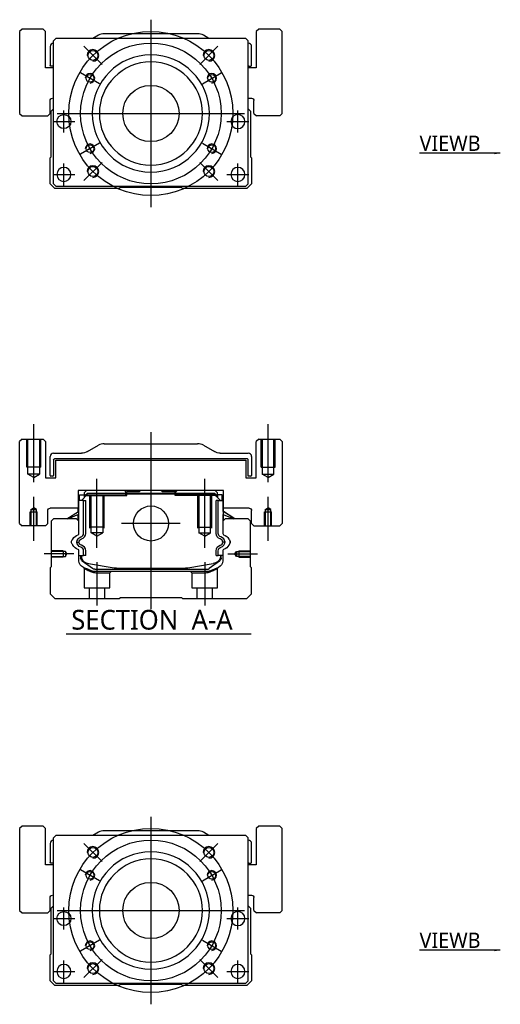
# Model space of a CAD drawing. Header units: millimetres. Extents: x -2774 to 3135, y -1571 to 860.
# Tile 1 of 15: x -2774 to -2569, y -1566 to -1146. Entities that reach past the tile are written whole.
import ezdxf
from ezdxf.lldxf.tags import DXFTag

# ---------------------------------------------------------------- set-up
doc = ezdxf.new("R2010")
doc.units = ezdxf.units.MM
doc.layers.get('0').update_dxf_attribs({"linetype": 'CONTINUOUS'})
doc.styles.add('CHN', font='msjhbd.ttf')
doc.styles.add('DIM-7', font='SIMPLEX.shx', dxfattribs={"width": 0.7, "bigfont": 'chineset.shx'})
tags = doc.linetypes.add('DASHED', pattern=[25.72, 12.86, -12.86]).pattern_tags.tags
tags[6:7] = [DXFTag(74, 4), DXFTag(75, 0), DXFTag(340, '0'), DXFTag(46, 0.0), DXFTag(50, 0.0), DXFTag(44, 0.0), DXFTag(45, 0.0)]
tags[4:5] = [DXFTag(74, 4), DXFTag(75, 0), DXFTag(340, '0'), DXFTag(46, 0.0), DXFTag(50, 0.0), DXFTag(44, 0.0), DXFTag(45, 0.0)]
doc.dimstyles.new('CNS', dxfattribs={"dimtxt": 3.5, "dimasz": 2.5, "dimexe": 1, "dimexo": 1, "dimgap": 1, "dimtad": 1, "dimdsep": 46, "dimtxsty": 'DIM-7', "dimcen": 0.09, "dimclrd": 4, "dimclre": 4, "dimclrt": 1, "dimadec": 0, "dimazin": 0, "dimtfac": 1, "dimtmove": 0, "dimatfit": 3, "dimfxl": 0, "dimtvp": 0.971429, "dimtolj": 1, "dimarcsym": 0})

msp = doc.modelspace()

# ---------------------------------------------------------------- linework, layer by layer
at = {"color": 0, "ltscale": 0.3}
for p, q in [((-2717.64, -1146.02), (-2717.64, -1226.02)), ((-2757.64, -1186.02), (-2677.64, -1186.02)), ((-2717.64, -1485.88), (-2717.64, -1565.88)), ((-2757.64, -1525.88), (-2677.64, -1525.88))]:
    msp.add_line(p, q, dxfattribs=at)
at = {"color": 0, "linetype": 'Continuous'}
for p, q in [((-2772.64, -1150.02), (-2773.64, -1151.02)), ((-2772.64, -1150.02), (-2773.64, -1151.02)), ((-2763.64, -1150.02), (-2772.64, -1150.02)), ((-2762.64, -1151.02), (-2763.64, -1150.02)), ((-2671.64, -1150.02), (-2672.64, -1151.02)), ((-2671.64, -1150.02), (-2672.64, -1151.02)), ((-2662.64, -1150.02), (-2671.64, -1150.02)), ((-2661.64, -1151.02), (-2662.64, -1150.02)), ((-2773.64, -1151.02), (-2773.64, -1186.02)), ((-2773.64, -1151.02), (-2773.64, -1186.02)), ((-2762.64, -1166.52), (-2762.64, -1151.02)), ((-2758.14, -1154.02), (-2759.14, -1155.02)), ((-2689.64, -1154.02), (-2758.14, -1154.02)), ((-2740.04, -1152.68), (-2742.39, -1154.02)), ((-2697.71, -1152.02), (-2737.56, -1152.02)), ((-2692.89, -1154.02), (-2695.23, -1152.68)), ((-2677.14, -1154.02), (-2689.64, -1154.02)), ((-2676.14, -1155.02), (-2677.14, -1154.02)), ((-2672.64, -1151.02), (-2672.64, -1166.52)), ((-2672.64, -1151.02), (-2672.64, -1166.52)), ((-2661.64, -1186.02), (-2661.64, -1151.02)), ((-2760.64, -1157.52), (-2760.64, -1165.49)), ((-2759.14, -1216.02), (-2759.14, -1155.02)), ((-2676.14, -1216.02), (-2676.14, -1155.02)), ((-2674.64, -1165.49), (-2674.64, -1157.52)), ((-2759.14, -1166.52), (-2762.64, -1166.52)), ((-2759.14, -1165.79), (-2760.34, -1165.79)), ((-2672.64, -1166.52), (-2676.14, -1166.52)), ((-2675.84, -1165.79), (-2674.94, -1165.79)), ((-2676.14, -1179.52), (-2674.64, -1179.52)), ((-2760.64, -1186.02), (-2760.64, -1180.52)), ((-2673.64, -1186.02), (-2673.64, -1180.52)), ((-2773.64, -1186.02), (-2772.64, -1187.02)), ((-2773.64, -1186.02), (-2772.64, -1187.02)), ((-2772.64, -1187.02), (-2761.64, -1187.02)), ((-2761.64, -1187.02), (-2760.64, -1186.02)), ((-2760.14, -1185.02), (-2759.14, -1184.02)), ((-2760.14, -1204.47), (-2760.14, -1185.02)), ((-2676.14, -1184.02), (-2675.14, -1185.02)), ((-2675.14, -1185.02), (-2675.14, -1204.47)), ((-2673.64, -1186.02), (-2672.63, -1187.02)), ((-2662.64, -1187.02), (-2672.63, -1187.02)), ((-2662.64, -1187.02), (-2661.64, -1186.02)), ((-2760.64, -1204.97), (-2760.14, -1204.47)), ((-2760.64, -1216.02), (-2760.64, -1204.97)), ((-2675.14, -1204.47), (-2674.64, -1204.97)), ((-2674.64, -1204.97), (-2674.64, -1216.02)), ((-2758.64, -1218.02), (-2760.64, -1216.02)), ((-2759.14, -1216.02), (-2758.14, -1217.02)), ((-2758.14, -1217.02), (-2677.14, -1217.02)), ((-2730.64, -1217.52), (-2731.14, -1218.02)), ((-2704.64, -1217.52), (-2730.64, -1217.52)), ((-2704.14, -1218.02), (-2704.64, -1217.52)), ((-2677.14, -1217.02), (-2676.14, -1216.02)), ((-2674.64, -1216.02), (-2676.64, -1218.02)), ((-2731.14, -1218.02), (-2758.64, -1218.02)), ((-2676.64, -1218.02), (-2704.14, -1218.02)), ((-2772.64, -1324.85), (-2773.64, -1325.85)), ((-2772.64, -1324.85), (-2773.64, -1325.85)), ((-2773.64, -1360.85), (-2773.64, -1325.85)), ((-2773.64, -1360.85), (-2773.64, -1325.85)), ((-2772.64, -1324.85), (-2763.64, -1324.85)), ((-2762.64, -1325.85), (-2763.64, -1324.85)), ((-2762.64, -1325.85), (-2762.64, -1341.35)), ((-2671.64, -1324.85), (-2672.64, -1325.85)), ((-2671.64, -1324.85), (-2672.64, -1325.85)), ((-2672.64, -1341.35), (-2672.64, -1325.85)), ((-2672.64, -1341.35), (-2672.64, -1325.85)), ((-2671.64, -1324.85), (-2662.64, -1324.85)), ((-2661.64, -1325.85), (-2662.64, -1324.85)), ((-2661.64, -1325.85), (-2661.64, -1360.85)), ((-2759.14, -1330.85), (-2747.21, -1330.85)), ((-2744.73, -1330.19), (-2740.04, -1327.5)), ((-2737.56, -1326.85), (-2697.71, -1326.85)), ((-2695.23, -1327.5), (-2690.54, -1330.19)), ((-2688.06, -1330.85), (-2676.14, -1330.85)), ((-2760.64, -1340.32), (-2760.64, -1332.35)), ((-2759.14, -1333.65), (-2759.14, -1340.32)), ((-2676.44, -1333.35), (-2758.84, -1333.35)), ((-2758.14, -1333.85), (-2677.14, -1333.85)), ((-2758.14, -1341.35), (-2758.14, -1333.85)), ((-2758.14, -1341.35), (-2758.14, -1333.85)), ((-2677.14, -1333.85), (-2677.14, -1341.35)), ((-2676.14, -1340.62), (-2676.14, -1333.65)), ((-2674.64, -1332.35), (-2674.64, -1340.32)), ((-2762.64, -1341.35), (-2758.14, -1341.35)), ((-2759.44, -1340.62), (-2760.34, -1340.62)), ((-2677.14, -1341.35), (-2672.64, -1341.35)), ((-2674.94, -1340.62), (-2676.14, -1340.62)), ((-2748.62, -1346.85), (-2748.61, -1354.35)), ((-2686.65, -1346.85), (-2748.62, -1346.85)), ((-2745.12, -1346.85), (-2746.12, -1347.85)), ((-2728.84, -1346.85), (-2728.29, -1347.4)), ((-2728.29, -1347.4), (-2727.94, -1347.4)), ((-2722.64, -1347.4), (-2727.94, -1347.4)), ((-2727.94, -1347.9), (-2727.94, -1347.4)), ((-2722.64, -1347.4), (-2722.09, -1346.85)), ((-2713.19, -1346.85), (-2722.09, -1346.85)), ((-2712.64, -1347.4), (-2713.19, -1346.85)), ((-2707.34, -1347.4), (-2712.64, -1347.4)), ((-2707.34, -1347.9), (-2707.34, -1347.4)), ((-2707.34, -1347.4), (-2706.99, -1347.4)), ((-2706.99, -1347.4), (-2706.44, -1346.85)), ((-2706.99, -1347.4), (-2706.44, -1346.85)), ((-2689.15, -1347.85), (-2690.15, -1346.85)), ((-2686.66, -1354.35), (-2686.65, -1346.85)), ((-2686.66, -1351.1), (-2686.65, -1346.85)), ((-2748.52, -1351.1), (-2748.61, -1351.1)), ((-2748.52, -1355.74), (-2748.52, -1351.1)), ((-2748.47, -1351.1), (-2748.52, -1351.1)), ((-2746.37, -1351.1), (-2748.47, -1351.1)), ((-2748.47, -1351.1), (-2748.47, -1358.35)), ((-2748.12, -1348.7), (-2746.12, -1348.7)), ((-2748.12, -1351.1), (-2748.12, -1348.7)), ((-2747.32, -1351.1), (-2744.62, -1348.4)), ((-2746.37, -1365.05), (-2746.37, -1351.1)), ((-2746.37, -1351.1), (-2745.47, -1351.1)), ((-2746.12, -1347.85), (-2746.12, -1348.7)), ((-2746.12, -1348.7), (-2746.12, -1349.9)), ((-2745.62, -1348.85), (-2746.12, -1348.85)), ((-2745.62, -1348.76), (-2744.75, -1347.9)), ((-2745.38, -1348.86), (-2745.62, -1348.76)), ((-2745.62, -1349.4), (-2745.62, -1348.76)), ((-2745.47, -1365.05), (-2745.47, -1351.1)), ((-2745.38, -1348.86), (-2744.66, -1348.13)), ((-2745.38, -1349.16), (-2745.38, -1348.86)), ((-2744.75, -1347.9), (-2690.52, -1347.9)), ((-2744.66, -1348.13), (-2744.75, -1347.9)), ((-2744.66, -1348.13), (-2690.61, -1348.13)), ((-2690.65, -1348.4), (-2744.62, -1348.4)), ((-2687.95, -1351.1), (-2690.65, -1348.4)), ((-2690.61, -1348.13), (-2690.52, -1347.9)), ((-2689.89, -1348.86), (-2690.61, -1348.13)), ((-2689.65, -1348.76), (-2690.52, -1347.9)), ((-2689.89, -1348.86), (-2689.65, -1348.76)), ((-2689.89, -1349.16), (-2689.89, -1348.86)), ((-2688.9, -1351.1), (-2689.8, -1351.1)), ((-2689.8, -1365.05), (-2689.8, -1351.1)), ((-2689.15, -1348.85), (-2689.66, -1348.85)), ((-2689.65, -1349.4), (-2689.65, -1348.76)), ((-2689.15, -1348.7), (-2689.15, -1347.85)), ((-2687.15, -1348.7), (-2689.15, -1348.7)), ((-2689.15, -1348.7), (-2689.15, -1349.9)), ((-2688.9, -1351.1), (-2686.8, -1351.1)), ((-2688.9, -1365.05), (-2688.9, -1351.1)), ((-2687.15, -1348.7), (-2687.15, -1348.7)), ((-2687.15, -1351.1), (-2687.15, -1348.7)), ((-2687.15, -1351.1), (-2687.15, -1348.7)), ((-2686.8, -1351.1), (-2686.75, -1351.1)), ((-2686.8, -1351.1), (-2686.8, -1358.35)), ((-2686.75, -1351.1), (-2686.66, -1351.1)), ((-2686.75, -1355.74), (-2686.75, -1351.1)), ((-2761.64, -1360.85), (-2761.64, -1355.35)), ((-2748.61, -1354.35), (-2760.64, -1354.35)), ((-2753.52, -1358.85), (-2748.47, -1355.71)), ((-2748.62, -1355.81), (-2748.62, -1354.35)), ((-2681.75, -1358.85), (-2686.8, -1355.71)), ((-2675.64, -1354.35), (-2686.66, -1354.35)), ((-2686.65, -1355.81), (-2686.65, -1354.35)), ((-2681.75, -1358.85), (-2686.65, -1355.81)), ((-2674.64, -1360.85), (-2674.64, -1355.35)), ((-2674.64, -1360.85), (-2674.64, -1355.35)), ((-2759.14, -1358.85), (-2760.14, -1359.85)), ((-2760.14, -1359.85), (-2760.14, -1379.3)), ((-2749.32, -1358.85), (-2759.14, -1358.85)), ((-2748.47, -1357.05), (-2752.97, -1358.85)), ((-2748.32, -1359.85), (-2749.32, -1358.85)), ((-2748.62, -1359.55), (-2748.62, -1357.11)), ((-2748.52, -1359.65), (-2748.52, -1357.07)), ((-2748.32, -1365.16), (-2748.32, -1359.85)), ((-2685.95, -1358.85), (-2686.95, -1359.85)), ((-2686.95, -1359.85), (-2686.95, -1365.16)), ((-2686.8, -1357.05), (-2682.3, -1358.85)), ((-2686.75, -1359.65), (-2686.75, -1357.07)), ((-2686.65, -1359.55), (-2686.65, -1357.11)), ((-2676.14, -1358.85), (-2685.95, -1358.85)), ((-2675.14, -1359.85), (-2676.14, -1358.85)), ((-2675.14, -1379.3), (-2675.14, -1359.85)), ((-2773.64, -1360.85), (-2772.64, -1361.85)), ((-2773.64, -1360.85), (-2772.64, -1361.85)), ((-2762.64, -1361.85), (-2772.64, -1361.85)), ((-2762.64, -1361.85), (-2761.64, -1360.85)), ((-2674.64, -1360.85), (-2673.64, -1361.85)), ((-2674.64, -1360.85), (-2673.64, -1361.85)), ((-2673.64, -1361.85), (-2662.64, -1361.85)), ((-2662.64, -1361.85), (-2661.64, -1360.85)), ((-2748.32, -1376.78), (-2748.32, -1372.39)), ((-2746.37, -1374.5), (-2746.37, -1372.5)), ((-2745.47, -1374.5), (-2745.47, -1372.5)), ((-2689.8, -1374.5), (-2689.8, -1372.5)), ((-2688.9, -1374.5), (-2688.9, -1372.5)), ((-2686.95, -1372.39), (-2686.95, -1376.78)), ((-2748.32, -1374.5), (-2746.37, -1374.5)), ((-2747.62, -1374.5), (-2747.62, -1375.58)), ((-2747.32, -1374.5), (-2747.32, -1375.55)), ((-2746.93, -1376.85), (-2747, -1376.8)), ((-2742.51, -1380.06), (-2746.93, -1376.85)), ((-2745.47, -1374.5), (-2746.37, -1374.5)), ((-2688.34, -1376.85), (-2692.76, -1380.06)), ((-2689.8, -1374.5), (-2688.9, -1374.5)), ((-2686.95, -1374.5), (-2688.9, -1374.5)), ((-2688.27, -1376.8), (-2688.34, -1376.85)), ((-2687.95, -1374.5), (-2687.95, -1375.55)), ((-2687.65, -1375.58), (-2687.65, -1374.5)), ((-2760.14, -1379.3), (-2760.64, -1379.8)), ((-2760.64, -1379.8), (-2760.64, -1390.85)), ((-2744.25, -1377.98), (-2733.34, -1379.72)), ((-2741.63, -1380.35), (-2693.64, -1380.35)), ((-2731.68, -1379.85), (-2703.59, -1379.85)), ((-2701.93, -1379.72), (-2691.03, -1377.98)), ((-2688.81, -1379.55), (-2692.24, -1380.97)), ((-2674.64, -1379.8), (-2675.14, -1379.3)), ((-2674.64, -1390.85), (-2674.64, -1379.8)), ((-2694.15, -1381.35), (-2741.12, -1381.35)), ((-2760.64, -1390.85), (-2758.64, -1392.85)), ((-2758.64, -1392.85), (-2731.14, -1392.85)), ((-2731.14, -1392.85), (-2730.64, -1392.35)), ((-2730.64, -1392.35), (-2704.64, -1392.35)), ((-2704.64, -1392.35), (-2704.14, -1392.85)), ((-2704.14, -1392.85), (-2676.64, -1392.85)), ((-2676.64, -1392.85), (-2674.64, -1390.85)), ((-2772.64, -1489.88), (-2773.64, -1490.88)), ((-2772.64, -1489.88), (-2773.64, -1490.88)), ((-2763.64, -1489.88), (-2772.64, -1489.88)), ((-2762.64, -1490.88), (-2763.64, -1489.88)), ((-2671.64, -1489.88), (-2672.64, -1490.88)), ((-2671.64, -1489.88), (-2672.64, -1490.88)), ((-2662.64, -1489.88), (-2671.64, -1489.88)), ((-2661.64, -1490.88), (-2662.64, -1489.88)), ((-2773.64, -1490.88), (-2773.64, -1525.88)), ((-2773.64, -1490.88), (-2773.64, -1525.88)), ((-2762.64, -1506.38), (-2762.64, -1490.88)), ((-2758.14, -1493.88), (-2759.14, -1494.88)), ((-2689.64, -1493.88), (-2758.14, -1493.88)), ((-2740.04, -1492.54), (-2742.39, -1493.88)), ((-2697.71, -1491.88), (-2737.56, -1491.88)), ((-2692.89, -1493.88), (-2695.23, -1492.54)), ((-2677.14, -1493.88), (-2689.64, -1493.88)), ((-2676.14, -1494.88), (-2677.14, -1493.88)), ((-2672.64, -1490.88), (-2672.64, -1506.38)), ((-2672.64, -1490.88), (-2672.64, -1506.38)), ((-2661.64, -1525.88), (-2661.64, -1490.88)), ((-2760.64, -1497.38), (-2760.64, -1505.35)), ((-2759.14, -1555.88), (-2759.14, -1494.88)), ((-2676.14, -1555.88), (-2676.14, -1494.88)), ((-2674.64, -1505.35), (-2674.64, -1497.38)), ((-2759.14, -1506.38), (-2762.64, -1506.38)), ((-2759.14, -1505.65), (-2760.34, -1505.65)), ((-2672.64, -1506.38), (-2676.14, -1506.38)), ((-2675.84, -1505.65), (-2674.94, -1505.65)), ((-2676.14, -1519.38), (-2674.64, -1519.38)), ((-2760.64, -1525.88), (-2760.64, -1520.38)), ((-2760.14, -1524.88), (-2759.14, -1523.88)), ((-2676.14, -1523.88), (-2675.14, -1524.88)), ((-2673.64, -1525.88), (-2673.64, -1520.38)), ((-2773.64, -1525.88), (-2772.64, -1526.88)), ((-2773.64, -1525.88), (-2772.64, -1526.88)), ((-2772.64, -1526.88), (-2761.64, -1526.88)), ((-2761.64, -1526.88), (-2760.64, -1525.88)), ((-2760.14, -1544.33), (-2760.14, -1524.88)), ((-2675.14, -1524.88), (-2675.14, -1544.33)), ((-2673.64, -1525.88), (-2672.63, -1526.88)), ((-2662.64, -1526.88), (-2672.63, -1526.88)), ((-2662.64, -1526.88), (-2661.64, -1525.88)), ((-2760.64, -1544.83), (-2760.14, -1544.33)), ((-2760.64, -1555.88), (-2760.64, -1544.83)), ((-2675.14, -1544.33), (-2674.64, -1544.83)), ((-2674.64, -1544.83), (-2674.64, -1555.88)), ((-2758.64, -1557.88), (-2760.64, -1555.88)), ((-2759.14, -1555.88), (-2758.14, -1556.88)), ((-2758.14, -1556.88), (-2677.14, -1556.88)), ((-2730.64, -1557.38), (-2731.14, -1557.88)), ((-2704.64, -1557.38), (-2730.64, -1557.38)), ((-2704.14, -1557.88), (-2704.64, -1557.38)), ((-2677.14, -1556.88), (-2676.14, -1555.88)), ((-2674.64, -1555.88), (-2676.64, -1557.88)), ((-2731.14, -1557.88), (-2758.64, -1557.88)), ((-2676.64, -1557.88), (-2704.14, -1557.88))]:
    msp.add_line(p, q, dxfattribs=at)
at = {"color": 0, "linetype": 'DASHED'}
for p, q in [((-2762.64, -1151.02), (-2763.64, -1150.02)), ((-2661.64, -1151.02), (-2662.64, -1150.02)), ((-2762.64, -1166.52), (-2762.64, -1151.02)), ((-2661.64, -1186.02), (-2661.64, -1151.02)), ((-2760.64, -1186.02), (-2760.64, -1180.52)), ((-2761.64, -1187.02), (-2760.64, -1186.02)), ((-2662.64, -1187.02), (-2661.64, -1186.02)), ((-2728.84, -1346.85), (-2728.29, -1347.4)), ((-2728.29, -1348.85), (-2728.29, -1347.4)), ((-2706.99, -1347.4), (-2707.34, -1347.4)), ((-2706.99, -1348.85), (-2706.99, -1347.4)), ((-2745.62, -1348.85), (-2727.94, -1348.85)), ((-2727.94, -1348.85), (-2727.94, -1347.9)), ((-2707.34, -1348.85), (-2707.34, -1347.9)), ((-2689.66, -1348.85), (-2707.34, -1348.85)), ((-2688.35, -1348.9), (-2688.35, -1348.9)), ((-2686.66, -1351.1), (-2686.65, -1351.1)), ((-2686.59, -1355.85), (-2686.59, -1355.85)), ((-2741.08, -1381.85), (-2735.14, -1381.85)), ((-2735.14, -1381.85), (-2734.64, -1381.35)), ((-2700.69, -1381.35), (-2700.19, -1381.85)), ((-2700.19, -1381.85), (-2694.19, -1381.85)), ((-2762.64, -1490.88), (-2763.64, -1489.88)), ((-2661.64, -1490.88), (-2662.64, -1489.88)), ((-2762.64, -1506.38), (-2762.64, -1490.88)), ((-2661.64, -1525.88), (-2661.64, -1490.88)), ((-2760.64, -1525.88), (-2760.64, -1520.38)), ((-2761.64, -1526.88), (-2760.64, -1525.88)), ((-2662.64, -1526.88), (-2661.64, -1525.88))]:
    msp.add_line(p, q, dxfattribs=at)
at = {"color": 0, "ltscale": 0.2}
for p, q in [((-2738.5, -1165.16), (-2746.27, -1157.38)), ((-2696.78, -1165.16), (-2689, -1157.38)), ((-2738.5, -1206.88), (-2746.27, -1214.66)), ((-2696.78, -1206.88), (-2689, -1214.66)), ((-2767.64, -1343.26), (-2767.64, -1318.43)), ((-2717.64, -1321.85), (-2717.64, -1397.35)), ((-2667.64, -1343.26), (-2667.64, -1318.43)), ((-2740.64, -1371.29), (-2740.64, -1341.85)), ((-2694.64, -1371.29), (-2694.64, -1341.85)), ((-2767.64, -1368.26), (-2767.64, -1349.43)), ((-2667.64, -1368.26), (-2667.64, -1349.43)), ((-2705.16, -1360.85), (-2730.11, -1360.85)), ((-2750.49, -1373.85), (-2763.14, -1373.85)), ((-2684.78, -1373.85), (-2672.14, -1373.85)), ((-2740.64, -1377.35), (-2740.64, -1395.85)), ((-2694.64, -1377.35), (-2694.64, -1395.85)), ((-2738.5, -1505.02), (-2746.27, -1497.24)), ((-2696.78, -1505.02), (-2689, -1497.24)), ((-2738.5, -1546.74), (-2746.27, -1554.52)), ((-2696.78, -1546.74), (-2689, -1554.52))]:
    msp.add_line(p, q, dxfattribs=at)
at = {"color": 0, "ltscale": 0.1}
for p, q in [((-2739.59, -1173.35), (-2747.64, -1168.7)), ((-2695.68, -1173.35), (-2687.63, -1168.7)), ((-2754.75, -1194.1), (-2754.75, -1184.8)), ((-2680.52, -1194.1), (-2680.52, -1184.8)), ((-2759.4, -1189.45), (-2750.1, -1189.45)), ((-2685.17, -1189.45), (-2675.87, -1189.45)), ((-2739.59, -1198.7), (-2747.64, -1203.35)), ((-2695.68, -1198.7), (-2687.63, -1203.35)), ((-2754.75, -1216.67), (-2754.75, -1207.37)), ((-2680.52, -1216.67), (-2680.52, -1207.37)), ((-2759.4, -1212.02), (-2750.1, -1212.02)), ((-2685.17, -1212.02), (-2675.87, -1212.02)), ((-2739.59, -1513.21), (-2747.64, -1508.56)), ((-2695.68, -1513.21), (-2687.63, -1508.56)), ((-2754.75, -1533.96), (-2754.75, -1524.66)), ((-2680.52, -1533.96), (-2680.52, -1524.66)), ((-2759.4, -1529.31), (-2750.1, -1529.31)), ((-2685.17, -1529.31), (-2675.87, -1529.31)), ((-2739.59, -1538.56), (-2747.64, -1543.21)), ((-2695.68, -1538.56), (-2687.63, -1543.21)), ((-2754.75, -1556.53), (-2754.75, -1547.23)), ((-2680.52, -1556.53), (-2680.52, -1547.23)), ((-2759.4, -1551.88), (-2750.1, -1551.88)), ((-2685.17, -1551.88), (-2675.87, -1551.88))]:
    msp.add_line(p, q, dxfattribs=at)
at = {"color": 0, "linetype": 'DASHED', "ltscale": 0.08}
for p, q in [((-2770.64, -1336.85), (-2770.64, -1324.85)), ((-2770.14, -1336.85), (-2770.14, -1324.85)), ((-2770.14, -1339.85), (-2770.14, -1324.85)), ((-2765.14, -1324.85), (-2765.14, -1336.85)), ((-2765.14, -1324.85), (-2765.14, -1339.85)), ((-2764.64, -1336.85), (-2764.64, -1324.85)), ((-2670.64, -1336.85), (-2670.64, -1324.85)), ((-2670.14, -1324.85), (-2670.14, -1336.85)), ((-2670.14, -1324.85), (-2670.14, -1339.85)), ((-2665.14, -1336.85), (-2665.14, -1324.85)), ((-2665.14, -1339.85), (-2665.14, -1324.85)), ((-2664.64, -1336.85), (-2664.64, -1324.85)), ((-2764.64, -1336.85), (-2770.64, -1336.85)), ((-2670.64, -1336.85), (-2664.64, -1336.85)), ((-2765.14, -1339.85), (-2770.14, -1339.85)), ((-2767.64, -1341.29), (-2770.14, -1339.85)), ((-2767.64, -1341.29), (-2765.14, -1339.85)), ((-2670.14, -1339.85), (-2665.14, -1339.85)), ((-2667.64, -1341.29), (-2670.14, -1339.85)), ((-2667.64, -1341.29), (-2665.14, -1339.85)), ((-2769.14, -1355.85), (-2766.14, -1355.85)), ((-2769.14, -1361.85), (-2769.14, -1355.85)), ((-2768.89, -1354.85), (-2767.64, -1354.12)), ((-2768.89, -1354.85), (-2768.89, -1361.85)), ((-2768.89, -1354.85), (-2768.89, -1354.85)), ((-2768.89, -1354.85), (-2766.39, -1354.85)), ((-2768.89, -1355.85), (-2768.89, -1361.85)), ((-2766.39, -1354.85), (-2767.64, -1354.12)), ((-2766.39, -1361.85), (-2766.39, -1354.85)), ((-2766.39, -1361.85), (-2766.39, -1355.85)), ((-2766.14, -1361.85), (-2766.14, -1355.85)), ((-2669.13, -1355.85), (-2666.13, -1355.85)), ((-2669.13, -1361.85), (-2669.13, -1355.85)), ((-2668.88, -1354.85), (-2667.63, -1354.12)), ((-2668.88, -1354.85), (-2668.88, -1361.85)), ((-2668.88, -1354.85), (-2668.88, -1354.85)), ((-2668.88, -1354.85), (-2666.38, -1354.85)), ((-2668.88, -1355.85), (-2668.88, -1361.85)), ((-2666.38, -1354.85), (-2667.63, -1354.12)), ((-2666.38, -1361.85), (-2666.38, -1354.85)), ((-2666.38, -1361.85), (-2666.38, -1355.85)), ((-2666.13, -1361.85), (-2666.13, -1355.85))]:
    msp.add_line(p, q, dxfattribs=at)
at = {"color": 0, "linetype": 'DASHED', "ltscale": 0.1}
for p, q in [((-2743.64, -1362.85), (-2743.64, -1348.85)), ((-2743.14, -1364.85), (-2743.14, -1348.85)), ((-2738.14, -1348.85), (-2738.14, -1364.85)), ((-2737.64, -1362.85), (-2737.64, -1348.85)), ((-2697.64, -1362.85), (-2697.64, -1348.85)), ((-2697.14, -1348.85), (-2697.14, -1364.85)), ((-2692.14, -1364.85), (-2692.14, -1348.85)), ((-2691.64, -1362.85), (-2691.64, -1348.85)), ((-2737.64, -1362.4), (-2743.64, -1362.4)), ((-2697.64, -1362.4), (-2691.64, -1362.4)), ((-2738.14, -1364.85), (-2743.14, -1364.85)), ((-2740.64, -1366.29), (-2743.14, -1364.85)), ((-2740.64, -1366.29), (-2738.14, -1364.85)), ((-2697.14, -1364.85), (-2692.14, -1364.85)), ((-2694.64, -1366.29), (-2697.14, -1364.85)), ((-2694.64, -1366.29), (-2692.14, -1364.85)), ((-2755.14, -1372.55), (-2760.14, -1372.55)), ((-2754.14, -1372.77), (-2760.14, -1372.77)), ((-2755.14, -1372.55), (-2755.14, -1375.15)), ((-2753.49, -1373.85), (-2754.14, -1372.77)), ((-2754.14, -1372.77), (-2754.14, -1374.92)), ((-2681.78, -1373.85), (-2681.13, -1372.77)), ((-2681.13, -1372.77), (-2675.14, -1372.77)), ((-2681.13, -1372.77), (-2681.13, -1374.92)), ((-2680.14, -1372.55), (-2680.14, -1375.15)), ((-2680.14, -1372.55), (-2675.14, -1372.55)), ((-2760.14, -1374.92), (-2754.14, -1374.92)), ((-2755.14, -1375.15), (-2760.14, -1375.15)), ((-2754.14, -1374.92), (-2753.49, -1373.85)), ((-2681.13, -1374.92), (-2681.78, -1373.85)), ((-2675.14, -1374.92), (-2681.13, -1374.92)), ((-2680.14, -1375.15), (-2675.14, -1375.15)), ((-2746.14, -1380.02), (-2746.14, -1388.35)), ((-2689.19, -1388.35), (-2689.19, -1380.04)), ((-2735.14, -1388.35), (-2735.14, -1381.85)), ((-2700.19, -1381.85), (-2700.19, -1388.35)), ((-2746.14, -1388.35), (-2735.14, -1388.35)), ((-2743.94, -1388.35), (-2743.94, -1392.85)), ((-2737.34, -1392.85), (-2737.34, -1388.35)), ((-2700.19, -1388.35), (-2689.19, -1388.35)), ((-2697.99, -1388.35), (-2697.99, -1392.85)), ((-2691.39, -1392.85), (-2691.39, -1388.35))]:
    msp.add_line(p, q, dxfattribs=at)
at = {"color": 0}
msp.add_line((-2753.86, -1407.87), (-2674.84, -1407.87), dxfattribs=at)
at = {"color": 0, "ltscale": 0.3}
for centre, radius in [((-2717.64, -1186.02), 35), ((-2717.64, -1186.02), 30), ((-2717.64, -1525.88), 35), ((-2717.64, -1525.88), 30)]:
    msp.add_circle(centre, radius, dxfattribs=at)
at = {"color": 0, "linetype": 'Continuous'}
for centre, radius in [((-2742.38, -1161.27), 2.1), ((-2692.89, -1161.27), 2.1), ((-2743.62, -1171.02), 1.65), ((-2691.65, -1171.02), 1.65), ((-2717.64, -1186.02), 12), ((-2754.75, -1189.45), 3), ((-2743.62, -1201.02), 1.65), ((-2691.65, -1201.02), 1.65), ((-2742.38, -1210.77), 2.1), ((-2692.89, -1210.77), 2.1), ((-2717.64, -1360.85), 7.47), ((-2742.38, -1501.13), 2.1), ((-2692.89, -1501.13), 2.1), ((-2743.62, -1510.88), 1.65), ((-2691.65, -1510.88), 1.65), ((-2717.64, -1525.88), 12), ((-2754.75, -1529.31), 3), ((-2743.62, -1540.88), 1.65), ((-2691.65, -1540.88), 1.65), ((-2742.38, -1550.63), 2.1), ((-2692.89, -1550.63), 2.1)]:
    msp.add_circle(centre, radius, dxfattribs=at)
at = {"color": 0, "linetype": 'Continuous', "extrusion": (0, 0, -1)}
for centre, radius in [((2717.64, -1186.02), 25), ((2717.64, -1186.02), 22), ((2680.52, -1189.45), 3), ((2754.75, -1212.02), 3), ((2680.52, -1212.02), 3), ((2717.64, -1525.88), 25), ((2717.64, -1525.88), 22), ((2680.52, -1529.31), 3), ((2754.75, -1551.88), 3), ((2680.52, -1551.88), 3)]:
    msp.add_circle(centre, radius, dxfattribs=at)
at = {"color": 0, "linetype": 'Continuous'}
for centre, radius, start, end in [((-2737.56, -1157.02), 5, 90, 119.7449), ((-2697.71, -1157.02), 5, 60.2551, 90), ((-2759.14, -1157.52), 1.5, 90, 180), ((-2676.14, -1157.52), 1.5, 0, 90), ((-2675.84, -1165.49), 0.3, 180, 270), ((-2674.94, -1165.49), 0.3, 270, 0), ((-2759.14, -1332.35), 1.5, 90, 180), ((-2737.56, -1331.85), 5, 90, 119.7449), ((-2697.71, -1331.85), 5, 60.2551, 90), ((-2676.14, -1332.35), 1.5, 0, 90), ((-2760.34, -1340.32), 0.3, 180, 270), ((-2759.44, -1340.32), 0.3, 270, 0), ((-2674.94, -1340.32), 0.3, 270, 0), ((-2751.17, -1367.39), 0.3, 310.437, 335.092), ((-2748.82, -1365.16), 0.5, 285.1919, 0), ((-2747.97, -1365.05), 1.6, 286.8095, 0), ((-2747.97, -1365.05), 2.5, 286.8095, 0), ((-2688.48, -1368.96), 1.58, 6.5313, 73.1905), ((-2688.48, -1368.96), 2.48, 4.1548, 73.1905), ((-2686.45, -1365.16), 0.5, 180, 254.8081), ((-2684.1, -1367.39), 0.3, 204.908, 229.563), ((-2751.17, -1370.17), 0.3, 24.908, 49.563), ((-2748.82, -1372.39), 0.5, 0, 74.8081), ((-2747.97, -1372.5), 1.6, 0, 73.1905), ((-2747.97, -1372.5), 2.5, 0, 73.1905), ((-2688.48, -1368.6), 1.58, 286.8095, 353.4687), ((-2688.48, -1368.6), 2.48, 286.8095, 355.8452), ((-2686.45, -1372.39), 0.5, 105.1919, 180), ((-2684.1, -1370.17), 0.3, 130.437, 155.092), ((-2743.62, -1374.03), 4, 202.3316, 260.9414), ((-2691.65, -1374.03), 4, 337.6678, 353.1681), ((-2731.68, -1369.35), 10.5, 260.9414, 270), ((-2703.59, -1369.35), 10.5, 270, 279.0586), ((-2693.64, -1378.85), 1.5, 270, 306.0274), ((-2737.56, -1496.88), 5, 90, 119.7449), ((-2697.71, -1496.88), 5, 60.2551, 90), ((-2759.14, -1497.38), 1.5, 90, 180), ((-2676.14, -1497.38), 1.5, 0, 90), ((-2675.84, -1505.35), 0.3, 180, 270), ((-2674.94, -1505.35), 0.3, 270, 0)]:
    msp.add_arc(centre, radius, start, end, dxfattribs=at)
at = {"color": 0}
for centre, radius in [((-2742.38, -1161.27), 2.5), ((-2692.89, -1161.27), 2.5), ((-2743.62, -1171.02), 2), ((-2691.65, -1171.02), 2), ((-2743.62, -1201.02), 2), ((-2691.65, -1201.02), 2), ((-2742.38, -1210.77), 2.5), ((-2692.89, -1210.77), 2.5), ((-2742.38, -1501.13), 2.5), ((-2692.89, -1501.13), 2.5), ((-2743.62, -1510.88), 2), ((-2691.65, -1510.88), 2), ((-2743.62, -1540.88), 2), ((-2691.65, -1540.88), 2), ((-2742.38, -1550.63), 2.5), ((-2692.89, -1550.63), 2.5)]:
    msp.add_arc(centre, radius, 270, 180, dxfattribs=at)
at = {"color": 0, "linetype": 'Continuous', "extrusion": (6.12303e-17, 0, -1)}
for centre, radius, start, end in [((2760.34, -1165.49), 0.3, 270, 0), ((2747.21, -1325.85), 5, 240.2551, 270), ((2688.06, -1325.85), 5, 270, 299.7449), ((2758.84, -1333.65), 0.3, 0, 90), ((2676.44, -1333.65), 0.3, 90, 180), ((2760.64, -1355.35), 1, 0, 90), ((2675.64, -1355.35), 1, 90, 180), ((2675.64, -1355.35), 1, 90, 180), ((2687.3, -1365.05), 2.5, 286.8095, 0), ((2687.3, -1365.05), 1.6, 286.8095, 0), ((2687.3, -1372.5), 2.5, 0, 73.1905), ((2687.3, -1372.5), 1.6, 0, 73.1905), ((2743.62, -1374.03), 4, 337.6678, 353.1681), ((2760.34, -1505.35), 0.3, 270, 0)]:
    msp.add_arc(centre, radius, start, end, dxfattribs=at)
at = {"color": 0, "linetype": 'DASHED', "extrusion": (0, 0, -1)}
for centre in [(2759.64, -1180.52), (2759.64, -1520.38)]:
    msp.add_arc(centre, 1, 0, 90, dxfattribs=at)
at = {"color": 0, "linetype": 'Continuous', "extrusion": (0, 0, -1)}
for centre, radius, start, end in [((2759.64, -1180.52), 1, 0, 90), ((2674.64, -1180.52), 1, 90, 180), ((2749.98, -1368.78), 1.53, 310.437, 49.563), ((2747.79, -1368.96), 3.43, 24.908, 74.8081), ((2746.79, -1368.96), 2.48, 4.1548, 73.1905), ((2746.79, -1368.96), 1.58, 6.5313, 73.1905), ((2687.48, -1368.96), 3.43, 105.1919, 155.092), ((2685.29, -1368.78), 1.53, 130.437, 229.563), ((2687.48, -1368.96), 3.58, 161.7181, 177.1235), ((2747.79, -1368.6), 3.43, 285.1919, 335.092), ((2746.79, -1368.6), 2.48, 286.8095, 355.8452), ((2746.79, -1368.6), 1.58, 286.8095, 353.4687), ((2687.48, -1368.6), 3.43, 204.908, 254.8081), ((2687.48, -1368.6), 3.58, 182.8765, 198.2819), ((2745.32, -1376.78), 3, 292.4327, 0), ((2746.12, -1375.58), 1.5, 306.0274, 0), ((2743.62, -1374.03), 3.77, 349.0413, 352.7469), ((2691.65, -1374.03), 4, 202.3316, 260.9414), ((2689.95, -1376.78), 3, 180, 247.5673), ((2689.15, -1375.58), 1.5, 180, 233.9726), ((2741.12, -1376.35), 5, 270, 292.4327), ((2741.63, -1378.85), 1.5, 270, 306.0274), ((2694.15, -1376.35), 5, 247.5673, 270), ((2759.64, -1520.38), 1, 0, 90), ((2674.64, -1520.38), 1, 90, 180)]:
    msp.add_arc(centre, radius, start, end, dxfattribs=at)
at = {"color": 0, "linetype": 'Continuous'}
for points, degree in [([(-2748.47, -1358.35), (-2748.47, -1358.95)], 1), ([(-2748.47, -1358.95), (-2748.47, -1359.7)], 1), ([(-2686.8, -1358.35), (-2686.8, -1358.95)], 1), ([(-2686.8, -1358.95), (-2686.8, -1359.7)], 1), ([(-2749.26, -1368.78), (-2748.96, -1368.78), (-2748.66, -1368.78), (-2748.36, -1368.78)], 3), ([(-2686.01, -1368.78), (-2686.31, -1368.78), (-2686.61, -1368.78), (-2686.92, -1368.78)], 3)]:
    msp.add_open_spline(points, degree=degree, dxfattribs=at)
at = {"color": 0, "linetype": 'DASHED'}
for points, degree, knots in [([(-2746.44, -1379.56), (-2746.44, -1379.56), (-2745.52, -1379.94), (-2744.59, -1380.32), (-2743.03, -1380.97)], 2, [0, 0, 0, 0.5, 0.5, 1, 1, 1]), ([(-2746.14, -1380.02), (-2746.14, -1380.02), (-2746.14, -1380.02), (-2745.66, -1380.23), (-2744.35, -1380.83), (-2743.47, -1381.22), (-2743.01, -1381.43)], 3, [0, 0, 0, 0, 0.000815, 0.486557, 0.726811, 1, 1, 1, 1]), ([(-2692.27, -1381.43), (-2691.95, -1381.29), (-2691.34, -1381.01), (-2690.59, -1380.68), (-2689.6, -1380.23), (-2689.19, -1380.04), (-2689.19, -1380.04)], 3, [0, 0, 0, 0, 0.185898, 0.357233, 0.514425, 1, 1, 1, 1]), ([(-2743.01, -1381.43), (-2742.7, -1381.55), (-2742.1, -1381.79), (-2741.42, -1381.83), (-2741.08, -1381.85)], 3, [0, 0, 0, 0, 0.515943, 1, 1, 1, 1]), ([(-2694.19, -1381.85), (-2693.86, -1381.83), (-2693.17, -1381.79), (-2692.58, -1381.55), (-2692.27, -1381.43)], 3, [0, 0, 0, 0, 0.484584, 1, 1, 1, 1])]:
    msp.add_open_spline(points, degree=degree, knots=knots, dxfattribs=at)
for points in [[(-2746.44, -1379.56), (-2746.14, -1380.02)], [(-2689.19, -1380.04), (-2688.88, -1379.58)]]:
    msp.add_open_spline(points, degree=1, dxfattribs=at)

# ---------------------------------------------------------------- texts
at = {"color": 0, "style": 'CHN'}
for s, insert, char_height, attachment_point in [('VIEWB', (-2576.95, -1201.96), 6.5, 9), ('SECTION  A-A ', (-2751.62, -1401.96), 8.4, 4), ('VIEWB', (-2576.95, -1541.82), 6.5, 9)]:
    msp.add_mtext(s, dxfattribs=dict(at, insert=insert, char_height=char_height, attachment_point=attachment_point))

# ---------------------------------------------------------------- leaders
at = {"color": 0}
for points in [[(-2568.51, -1202.96), (-2602.97, -1202.96)], [(-2568.51, -1542.82), (-2602.97, -1542.82)]]:
    msp.add_leader(points, dimstyle='CNS', override={"dimtxt": 6.5, "dimtxsty": 'CHN'}, dxfattribs=at)

doc.saveas('drawing.dxf')
